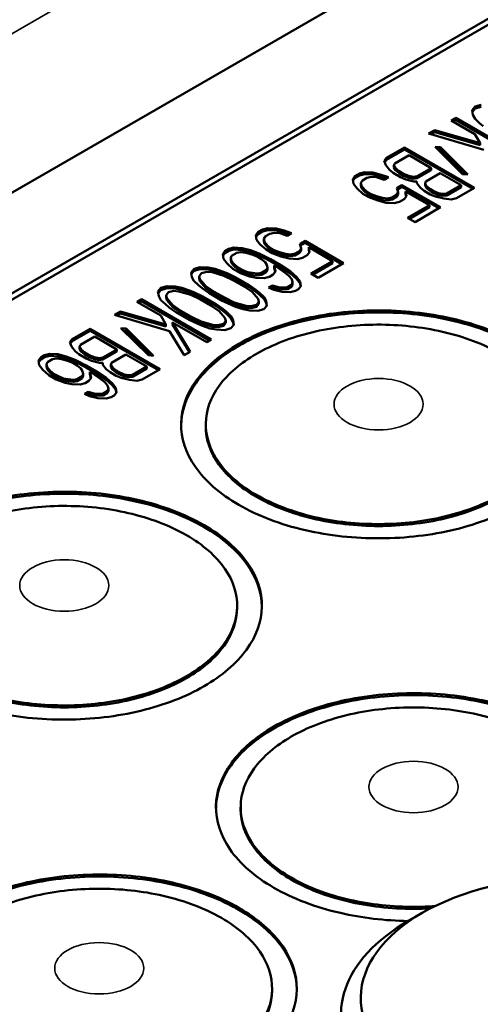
# Model space of a CAD drawing. Header units: millimetres. Extents: x 10 to 634, y 10 to 422.
# Tile 19 of 97: x 59 to 68, y 378 to 398. Entities that reach past the tile are written whole.
import ezdxf

# ---------------------------------------------------------------- set-up
doc = ezdxf.new("R2010")
doc.units = ezdxf.units.MM
doc.header["$LTSCALE"] = 2
doc.layers.add('Visible (ANSI)', color=7, linetype='Continuous', lineweight=50)
doc.layers.add('Visible Narrow (ANSI)', color=7, linetype='Continuous', lineweight=35)

msp = doc.modelspace()

# ---------------------------------------------------------------- linework, layer by layer
at = {"layer": 'Visible (ANSI)'}
for p, q in [((40.225, 383.868), (77.278, 405.26)), ((41.698, 382.677), (78.692, 404.035)), ((78.904, 404.035), (41.804, 382.615)), ((68.134, 396.307), (68.073, 396.236)), ((68.134, 396.266), (68.078, 396.201)), ((68.256, 396.342), (68.134, 396.307)), ((68.134, 396.307), (68.134, 396.266)), ((68.256, 396.301), (68.134, 396.266)), ((67.738, 396.078), (67.647, 396.025)), ((69.153, 395.261), (67.738, 396.078)), ((67.738, 396.078), (67.738, 396.037)), ((68.073, 396.236), (68.087, 396.14)), ((68.087, 396.14), (68.132, 396.062)), ((67.647, 396.025), (68.128, 395.747)), ((67.738, 396.037), (67.682, 396.005)), ((69.117, 395.241), (67.738, 396.037)), ((68.132, 396.062), (68.222, 395.975)), ((68.222, 395.975), (68.297, 395.914)), ((67.312, 395.832), (67.19, 395.761)), ((67.19, 395.761), (68.307, 395.433)), ((67.312, 395.791), (67.237, 395.748)), ((68.232, 395.564), (67.312, 395.832)), ((67.312, 395.832), (67.312, 395.791)), ((68.232, 395.523), (67.312, 395.791)), ((68.128, 395.747), (68.232, 395.564)), ((66.703, 395.48), (66.337, 395.269)), ((68.117, 394.663), (66.703, 395.48)), ((66.703, 395.48), (66.703, 395.439)), ((67.324, 395.491), (67.878, 394.942)), ((67.429, 395.483), (67.324, 395.491)), ((67.984, 394.934), (67.429, 395.483)), ((67.429, 395.483), (67.429, 395.442)), ((68.232, 395.564), (68.232, 395.523)), ((66.337, 395.269), (66.291, 395.208)), ((66.703, 395.439), (66.337, 395.228)), ((66.337, 395.269), (66.337, 395.228)), ((66.503, 395.156), (66.792, 395.323)), ((68.082, 394.643), (66.703, 395.439)), ((66.792, 395.323), (67.243, 395.062)), ((67.429, 395.442), (67.368, 395.447)), ((67.939, 394.937), (67.429, 395.442)), ((66.291, 395.208), (66.321, 395.12)), ((66.337, 395.228), (66.301, 395.179)), ((66.321, 395.12), (66.395, 395.024)), ((66.487, 395.112), (66.503, 395.156)), ((66.517, 395.06), (66.487, 395.112)), ((66.487, 395.112), (66.487, 395.071)), ((66.517, 395.019), (66.487, 395.071)), ((65.698, 394.9), (65.652, 394.838)), ((65.789, 394.952), (65.698, 394.9)), ((65.789, 394.912), (65.698, 394.859)), ((65.698, 394.9), (65.698, 394.859)), ((65.895, 394.979), (65.789, 394.952)), ((65.789, 394.952), (65.789, 394.912)), ((65.895, 394.938), (65.789, 394.912)), ((66.062, 394.971), (65.895, 394.979)), ((65.895, 394.979), (65.895, 394.938)), ((66.062, 394.93), (65.895, 394.938)), ((65.939, 394.866), (66.03, 394.883)), ((66.03, 394.883), (66.136, 394.875)), ((66.228, 394.928), (66.062, 394.971)), ((66.062, 394.971), (66.062, 394.93)), ((66.228, 394.887), (66.062, 394.93)), ((66.136, 394.875), (66.287, 394.823)), ((66.379, 394.876), (66.228, 394.928)), ((66.228, 394.928), (66.228, 394.887)), ((66.334, 394.85), (66.228, 394.887)), ((66.287, 394.823), (66.379, 394.876)), ((66.395, 395.024), (66.47, 394.964)), ((66.47, 394.964), (66.621, 394.877)), ((66.592, 394.999), (66.517, 395.06)), ((66.517, 395.06), (66.517, 395.019)), ((66.592, 394.958), (66.517, 395.019)), ((66.682, 394.947), (66.592, 394.999)), ((66.592, 394.999), (66.592, 394.958)), ((66.682, 394.906), (66.592, 394.958)), ((66.621, 394.877), (66.726, 394.833)), ((66.787, 394.903), (66.682, 394.947)), ((66.682, 394.947), (66.682, 394.906)), ((66.787, 394.863), (66.682, 394.906)), ((66.878, 394.886), (66.787, 394.903)), ((66.787, 394.903), (66.787, 394.863)), ((66.954, 394.895), (66.878, 394.886)), ((66.878, 394.886), (66.878, 394.846)), ((67.243, 395.062), (66.954, 394.895)), ((67.243, 395.022), (66.954, 394.855)), ((66.954, 394.895), (66.954, 394.855)), ((67.134, 394.791), (67.424, 394.958)), ((67.243, 395.062), (67.243, 395.022)), ((67.424, 394.958), (67.845, 394.715)), ((67.878, 394.942), (67.984, 394.934)), ((65.652, 394.838), (65.666, 394.742)), ((65.698, 394.859), (65.657, 394.804)), ((65.666, 394.742), (65.74, 394.646)), ((65.817, 394.76), (65.848, 394.813)), ((65.832, 394.699), (65.817, 394.76)), ((65.817, 394.76), (65.817, 394.719)), ((65.832, 394.658), (65.817, 394.719)), ((65.892, 394.629), (65.832, 394.699)), ((65.832, 394.699), (65.832, 394.658)), ((65.848, 394.813), (65.939, 394.866)), ((66.649, 394.719), (66.543, 394.658)), ((66.649, 394.679), (66.554, 394.624)), ((67.432, 394.268), (66.649, 394.719)), ((66.649, 394.719), (66.649, 394.679)), ((67.396, 394.247), (66.649, 394.679)), ((66.726, 394.833), (66.892, 394.79)), ((66.878, 394.846), (66.787, 394.863)), ((66.954, 394.855), (66.878, 394.846)), ((66.892, 394.79), (66.953, 394.79)), ((66.953, 394.79), (66.952, 394.756)), ((66.952, 394.756), (67.027, 394.66)), ((66.953, 394.79), (66.953, 394.755)), ((67.119, 394.747), (67.134, 394.791)), ((67.149, 394.695), (67.119, 394.747)), ((67.119, 394.747), (67.119, 394.707)), ((67.149, 394.654), (67.119, 394.707)), ((67.224, 394.634), (67.149, 394.695)), ((67.149, 394.695), (67.149, 394.654)), ((67.845, 394.715), (67.556, 394.548)), ((67.845, 394.674), (67.556, 394.507)), ((67.845, 394.715), (67.845, 394.674)), ((65.74, 394.646), (65.86, 394.542)), ((65.892, 394.589), (65.832, 394.658)), ((65.86, 394.542), (65.981, 394.472)), ((65.967, 394.569), (65.892, 394.629)), ((65.892, 394.629), (65.892, 394.589)), ((65.967, 394.528), (65.892, 394.589)), ((66.027, 394.534), (65.967, 394.569)), ((65.967, 394.569), (65.967, 394.528)), ((66.027, 394.493), (65.967, 394.528)), ((65.981, 394.472), (66.162, 394.403)), ((66.132, 394.49), (66.027, 394.534)), ((66.027, 394.534), (66.027, 394.493)), ((66.132, 394.45), (66.027, 394.493)), ((66.253, 394.456), (66.132, 394.49)), ((66.132, 394.49), (66.132, 394.45)), ((66.541, 394.518), (66.45, 394.465)), ((66.541, 394.477), (66.45, 394.425)), ((66.572, 394.571), (66.541, 394.518)), ((66.572, 394.53), (66.541, 394.477)), ((66.541, 394.518), (66.541, 394.477)), ((66.543, 394.658), (66.572, 394.571)), ((66.572, 394.571), (66.572, 394.53)), ((66.692, 394.431), (66.738, 394.493)), ((66.724, 394.589), (67.205, 394.311)), ((66.738, 394.493), (66.724, 394.589)), ((66.724, 394.589), (66.724, 394.548)), ((66.733, 394.486), (66.724, 394.548)), ((67.027, 394.66), (67.102, 394.599)), ((67.102, 394.599), (67.222, 394.529)), ((67.224, 394.593), (67.149, 394.654)), ((67.222, 394.529), (67.328, 394.486)), ((67.284, 394.599), (67.224, 394.634)), ((67.224, 394.634), (67.224, 394.593)), ((67.284, 394.559), (67.224, 394.593)), ((67.389, 394.556), (67.284, 394.599)), ((67.284, 394.599), (67.284, 394.559)), ((67.389, 394.515), (67.284, 394.559)), ((67.328, 394.486), (67.494, 394.443)), ((67.48, 394.539), (67.389, 394.556)), ((67.389, 394.556), (67.389, 394.515)), ((67.48, 394.498), (67.389, 394.515)), ((67.556, 394.548), (67.48, 394.539)), ((67.48, 394.539), (67.48, 394.498)), ((67.556, 394.507), (67.48, 394.498)), ((67.556, 394.548), (67.556, 394.507)), ((67.751, 394.452), (68.117, 394.663)), ((66.253, 394.415), (66.132, 394.45)), ((66.162, 394.403), (66.328, 394.36)), ((66.359, 394.448), (66.253, 394.456)), ((66.253, 394.456), (66.253, 394.415)), ((66.359, 394.407), (66.253, 394.415)), ((66.328, 394.36), (66.494, 394.352)), ((66.45, 394.465), (66.359, 394.448)), ((66.359, 394.448), (66.359, 394.407)), ((66.45, 394.425), (66.359, 394.407)), ((66.45, 394.465), (66.45, 394.425)), ((66.494, 394.352), (66.6, 394.378)), ((66.6, 394.378), (66.692, 394.431)), ((67.205, 394.311), (66.763, 394.056)), ((67.205, 394.27), (66.799, 394.035)), ((66.914, 393.969), (67.432, 394.268)), ((67.205, 394.311), (67.205, 394.27)), ((67.494, 394.443), (67.645, 394.426)), ((67.645, 394.426), (67.751, 394.452)), ((66.763, 394.056), (66.914, 393.969)), ((63.735, 393.767), (63.689, 393.705)), ((63.689, 393.705), (63.703, 393.609)), ((63.735, 393.726), (63.694, 393.671)), ((63.826, 393.819), (63.735, 393.767)), ((63.826, 393.779), (63.735, 393.726)), ((63.735, 393.767), (63.735, 393.726)), ((63.933, 393.846), (63.826, 393.819)), ((63.826, 393.819), (63.826, 393.779)), ((63.933, 393.805), (63.826, 393.779)), ((63.855, 393.627), (63.886, 393.68)), ((63.886, 393.68), (63.977, 393.732)), ((64.099, 393.838), (63.933, 393.846)), ((63.933, 393.846), (63.933, 393.805)), ((64.099, 393.797), (63.933, 393.805)), ((63.977, 393.732), (64.068, 393.75)), ((64.068, 393.75), (64.174, 393.742)), ((64.265, 393.795), (64.099, 393.838)), ((64.099, 393.838), (64.099, 393.797)), ((64.265, 393.754), (64.099, 393.797)), ((64.174, 393.742), (64.325, 393.69)), ((64.416, 393.743), (64.265, 393.795)), ((64.265, 393.795), (64.265, 393.754)), ((64.372, 393.717), (64.265, 393.754)), ((64.325, 393.69), (64.416, 393.743)), ((63.703, 393.609), (63.778, 393.513)), ((63.778, 393.513), (63.898, 393.409)), ((63.869, 393.566), (63.855, 393.627)), ((63.855, 393.627), (63.855, 393.586)), ((63.869, 393.525), (63.855, 393.586)), ((63.929, 393.496), (63.869, 393.566)), ((63.869, 393.566), (63.869, 393.525)), ((63.929, 393.456), (63.869, 393.525)), ((64.004, 393.435), (63.929, 393.496)), ((63.929, 393.496), (63.929, 393.456)), ((64.687, 393.586), (64.58, 393.525)), ((64.58, 393.525), (64.61, 393.438)), ((64.687, 393.546), (64.592, 393.491)), ((65.469, 393.135), (64.687, 393.586)), ((64.687, 393.586), (64.687, 393.546)), ((65.434, 393.114), (64.687, 393.546)), ((63.065, 393.38), (63.019, 393.318)), ((63.019, 393.318), (63.033, 393.222)), ((63.065, 393.339), (63.024, 393.284)), ((63.141, 393.424), (63.065, 393.38)), ((63.141, 393.383), (63.065, 393.339)), ((63.065, 393.38), (63.065, 393.339)), ((63.247, 393.45), (63.141, 393.424)), ((63.141, 393.424), (63.141, 393.383)), ((63.247, 393.409), (63.141, 393.383)), ((63.185, 393.24), (63.2, 393.284)), ((63.2, 393.284), (63.307, 393.346)), ((63.414, 393.442), (63.247, 393.45)), ((63.247, 393.45), (63.247, 393.409)), ((63.414, 393.401), (63.247, 393.409)), ((63.307, 393.346), (63.383, 393.355)), ((63.383, 393.355), (63.488, 393.346)), ((63.58, 393.399), (63.414, 393.442)), ((63.414, 393.442), (63.414, 393.401)), ((63.58, 393.358), (63.414, 393.401)), ((63.488, 393.346), (63.609, 393.312)), ((63.761, 393.33), (63.58, 393.399)), ((63.58, 393.399), (63.58, 393.358)), ((63.761, 393.289), (63.58, 393.358)), ((63.609, 393.312), (63.715, 393.268)), ((63.987, 393.217), (63.761, 393.33)), ((63.761, 393.33), (63.761, 393.289)), ((63.987, 393.176), (63.761, 393.289)), ((63.898, 393.409), (64.018, 393.339)), ((64.004, 393.395), (63.929, 393.456)), ((64.064, 393.401), (64.004, 393.435)), ((64.004, 393.435), (64.004, 393.395)), ((64.064, 393.36), (64.004, 393.395)), ((64.018, 393.339), (64.199, 393.27)), ((64.17, 393.357), (64.064, 393.401)), ((64.064, 393.401), (64.064, 393.36)), ((64.17, 393.317), (64.064, 393.36)), ((64.29, 393.323), (64.17, 393.357)), ((64.17, 393.357), (64.17, 393.317)), ((64.29, 393.282), (64.17, 393.317)), ((64.199, 393.27), (64.365, 393.227)), ((64.396, 393.314), (64.29, 393.323)), ((64.29, 393.323), (64.29, 393.282)), ((64.396, 393.274), (64.29, 393.282)), ((64.487, 393.332), (64.396, 393.314)), ((64.396, 393.314), (64.396, 393.274)), ((64.487, 393.291), (64.396, 393.274)), ((64.579, 393.385), (64.487, 393.332)), ((64.579, 393.344), (64.487, 393.291)), ((64.487, 393.332), (64.487, 393.291)), ((64.61, 393.438), (64.579, 393.385)), ((64.61, 393.397), (64.579, 393.344)), ((64.579, 393.385), (64.579, 393.344)), ((64.61, 393.438), (64.61, 393.397)), ((64.638, 393.245), (64.729, 393.298)), ((64.729, 393.298), (64.775, 393.36)), ((64.761, 393.456), (65.243, 393.178)), ((64.775, 393.36), (64.761, 393.456)), ((64.761, 393.456), (64.761, 393.415)), ((64.77, 393.353), (64.761, 393.415)), ((63.033, 393.222), (63.108, 393.126)), ((63.108, 393.126), (63.228, 393.022)), ((63.199, 393.179), (63.185, 393.24)), ((63.185, 393.24), (63.185, 393.199)), ((63.199, 393.138), (63.185, 393.199)), ((63.259, 393.109), (63.199, 393.179)), ((63.199, 393.179), (63.199, 393.138)), ((63.259, 393.069), (63.199, 393.138)), ((63.334, 393.049), (63.259, 393.109)), ((63.259, 393.109), (63.259, 393.069)), ((63.715, 393.268), (63.805, 393.216)), ((63.805, 393.216), (63.88, 393.155)), ((63.88, 393.155), (63.91, 393.103)), ((63.91, 393.103), (63.924, 393.042)), ((64.197, 393.095), (63.987, 393.217)), ((63.987, 393.217), (63.987, 393.176)), ((64.197, 393.054), (63.987, 393.176)), ((64.061, 393.086), (64.121, 393.051)), ((64.09, 392.964), (64.061, 393.086)), ((64.061, 393.086), (64.061, 393.045)), ((64.393, 392.965), (64.197, 393.095)), ((64.197, 393.095), (64.197, 393.054)), ((64.365, 393.227), (64.532, 393.219)), ((64.532, 393.219), (64.638, 393.245)), ((65.243, 393.178), (64.801, 392.923)), ((65.243, 393.137), (64.836, 392.902)), ((64.951, 392.836), (65.469, 393.135)), ((65.243, 393.178), (65.243, 393.137)), ((62.441, 393.019), (62.379, 392.949)), ((62.379, 392.949), (62.393, 392.853)), ((62.441, 392.978), (62.384, 392.914)), ((62.562, 393.055), (62.441, 393.019)), ((62.441, 393.019), (62.441, 392.978)), ((62.562, 393.014), (62.441, 392.978)), ((62.545, 392.871), (62.591, 392.932)), ((62.559, 392.81), (62.545, 392.871)), ((62.545, 392.871), (62.545, 392.83)), ((62.728, 393.046), (62.562, 393.055)), ((62.562, 393.055), (62.562, 393.014)), ((62.728, 393.006), (62.562, 393.014)), ((62.591, 392.932), (62.697, 392.959)), ((62.697, 392.959), (62.803, 392.951)), ((62.864, 393.021), (62.728, 393.046)), ((62.728, 393.046), (62.728, 393.006)), ((62.864, 392.98), (62.728, 393.006)), ((62.803, 392.951), (63.045, 392.881)), ((63.015, 392.969), (62.864, 393.021)), ((62.864, 393.021), (62.864, 392.98)), ((63.015, 392.928), (62.864, 392.98)), ((63.121, 392.925), (63.015, 392.969)), ((63.015, 392.969), (63.015, 392.928)), ((63.121, 392.885), (63.015, 392.928)), ((63.045, 392.881), (63.24, 392.786)), ((63.286, 392.847), (63.121, 392.925)), ((63.121, 392.925), (63.121, 392.885)), ((63.286, 392.807), (63.121, 392.885)), ((63.228, 393.022), (63.378, 392.935)), ((63.334, 393.008), (63.259, 393.069)), ((63.424, 392.996), (63.334, 393.049)), ((63.334, 393.049), (63.334, 393.008)), ((63.424, 392.956), (63.334, 393.008)), ((63.378, 392.935), (63.559, 392.866)), ((63.53, 392.953), (63.424, 392.996)), ((63.424, 392.996), (63.424, 392.956)), ((63.53, 392.912), (63.424, 392.956)), ((63.62, 392.936), (63.53, 392.953)), ((63.53, 392.953), (63.53, 392.912)), ((63.62, 392.895), (63.53, 392.912)), ((63.726, 392.928), (63.62, 392.936)), ((63.62, 392.936), (63.62, 392.895)), ((63.726, 392.887), (63.62, 392.895)), ((63.802, 392.937), (63.726, 392.928)), ((63.726, 392.928), (63.726, 392.887)), ((63.802, 392.896), (63.726, 392.887)), ((63.909, 392.998), (63.802, 392.937)), ((63.909, 392.957), (63.802, 392.896)), ((63.802, 392.937), (63.802, 392.896)), ((63.924, 393.042), (63.909, 392.998)), ((63.924, 393.001), (63.909, 392.957)), ((63.909, 392.998), (63.909, 392.957)), ((63.924, 393.042), (63.924, 393.001)), ((63.968, 392.859), (64.044, 392.903)), ((64.044, 392.903), (64.09, 392.964)), ((64.083, 392.954), (64.061, 393.045)), ((64.121, 393.051), (64.286, 392.938)), ((64.393, 392.924), (64.197, 393.054)), ((64.286, 392.938), (64.361, 392.877)), ((64.361, 392.877), (64.421, 392.808)), ((64.513, 392.86), (64.393, 392.965)), ((64.393, 392.965), (64.393, 392.924)), ((64.513, 392.82), (64.393, 392.924)), ((64.801, 392.923), (64.951, 392.836)), ((62.393, 392.853), (62.438, 392.774)), ((62.438, 392.774), (62.528, 392.687)), ((62.528, 392.687), (62.603, 392.626)), ((62.559, 392.769), (62.545, 392.83)), ((62.679, 392.67), (62.559, 392.81)), ((62.559, 392.81), (62.559, 392.769)), ((62.679, 392.63), (62.559, 392.769)), ((63.24, 392.786), (63.451, 392.664)), ((63.557, 392.691), (63.286, 392.847)), ((63.286, 392.847), (63.286, 392.807)), ((63.557, 392.65), (63.286, 392.807)), ((63.692, 392.595), (63.557, 392.691)), ((63.557, 392.691), (63.557, 392.65)), ((63.559, 392.866), (63.695, 392.84)), ((63.695, 392.84), (63.861, 392.832)), ((63.861, 392.832), (63.968, 392.859)), ((64.026, 392.684), (63.95, 392.64)), ((64.147, 392.649), (64.026, 392.684)), ((64.026, 392.684), (64.026, 392.643)), ((64.42, 392.703), (64.329, 392.65)), ((64.436, 392.747), (64.42, 392.703)), ((64.436, 392.706), (64.42, 392.662)), ((64.42, 392.703), (64.42, 392.662)), ((64.421, 392.808), (64.436, 392.747)), ((64.436, 392.747), (64.436, 392.706)), ((64.587, 392.765), (64.513, 392.86)), ((64.513, 392.86), (64.513, 392.82)), ((64.587, 392.724), (64.513, 392.82)), ((64.601, 392.669), (64.587, 392.765)), ((64.587, 392.765), (64.587, 392.724)), ((64.596, 392.662), (64.587, 392.724)), ((61.77, 392.632), (61.709, 392.562)), ((61.709, 392.562), (61.723, 392.466)), ((61.77, 392.591), (61.714, 392.527)), ((61.892, 392.668), (61.77, 392.632)), ((61.77, 392.632), (61.77, 392.591)), ((61.892, 392.627), (61.77, 392.591)), ((61.875, 392.484), (61.921, 392.545)), ((61.889, 392.423), (61.875, 392.484)), ((61.875, 392.484), (61.875, 392.443)), ((62.058, 392.66), (61.892, 392.668)), ((61.892, 392.668), (61.892, 392.627)), ((62.058, 392.619), (61.892, 392.627)), ((61.921, 392.545), (62.027, 392.572)), ((62.027, 392.572), (62.133, 392.564)), ((62.194, 392.634), (62.058, 392.66)), ((62.058, 392.66), (62.058, 392.619)), ((62.194, 392.593), (62.058, 392.619)), ((62.133, 392.564), (62.374, 392.495)), ((62.345, 392.582), (62.194, 392.634)), ((62.194, 392.634), (62.194, 392.593)), ((62.345, 392.541), (62.194, 392.593)), ((62.451, 392.539), (62.345, 392.582)), ((62.345, 392.582), (62.345, 392.541)), ((62.451, 392.498), (62.345, 392.541)), ((62.374, 392.495), (62.57, 392.399)), ((62.616, 392.46), (62.451, 392.539)), ((62.451, 392.539), (62.451, 392.498)), ((62.616, 392.42), (62.451, 392.498)), ((62.603, 392.626), (62.738, 392.531)), ((62.844, 392.557), (62.679, 392.67)), ((62.679, 392.67), (62.679, 392.63)), ((62.844, 392.517), (62.679, 392.63)), ((62.738, 392.531), (63.009, 392.374)), ((63.055, 392.436), (62.844, 392.557)), ((62.844, 392.557), (62.844, 392.517)), ((63.055, 392.395), (62.844, 392.517)), ((63.451, 392.664), (63.616, 392.551)), ((63.692, 392.555), (63.557, 392.65)), ((63.616, 392.551), (63.736, 392.412)), ((63.767, 392.534), (63.692, 392.595)), ((63.692, 392.595), (63.692, 392.555)), ((63.767, 392.494), (63.692, 392.555)), ((63.857, 392.447), (63.767, 392.534)), ((63.767, 392.534), (63.767, 392.494)), ((63.857, 392.407), (63.767, 392.494)), ((63.95, 392.64), (64.056, 392.597)), ((64.026, 392.643), (63.992, 392.623)), ((64.147, 392.609), (64.026, 392.643)), ((64.056, 392.597), (64.222, 392.554)), ((64.253, 392.641), (64.147, 392.649)), ((64.147, 392.649), (64.147, 392.609)), ((64.253, 392.6), (64.147, 392.609)), ((64.222, 392.554), (64.388, 392.545)), ((64.329, 392.65), (64.253, 392.641)), ((64.253, 392.641), (64.253, 392.6)), ((64.329, 392.609), (64.253, 392.6)), ((64.42, 392.662), (64.329, 392.609)), ((64.329, 392.65), (64.329, 392.609)), ((64.388, 392.545), (64.494, 392.572)), ((64.494, 392.572), (64.555, 392.607)), ((64.555, 392.607), (64.601, 392.669)), ((61.374, 392.404), (61.283, 392.351)), ((61.283, 392.351), (61.765, 392.073)), ((61.374, 392.363), (61.318, 392.331)), ((62.789, 391.587), (61.374, 392.404)), ((61.374, 392.404), (61.374, 392.363)), ((62.753, 391.567), (61.374, 392.363)), ((61.723, 392.466), (61.768, 392.388)), ((61.768, 392.388), (61.858, 392.301)), ((61.858, 392.301), (61.933, 392.24)), ((61.889, 392.382), (61.875, 392.443)), ((62.009, 392.284), (61.889, 392.423)), ((61.889, 392.423), (61.889, 392.382)), ((62.009, 392.243), (61.889, 392.382)), ((62.174, 392.171), (62.009, 392.284)), ((62.009, 392.284), (62.009, 392.243)), ((62.57, 392.399), (62.781, 392.278)), ((62.887, 392.304), (62.616, 392.46)), ((62.616, 392.46), (62.616, 392.42)), ((62.887, 392.263), (62.616, 392.42)), ((62.781, 392.278), (62.946, 392.165)), ((63.022, 392.208), (62.887, 392.304)), ((62.887, 392.304), (62.887, 392.263)), ((63.009, 392.374), (63.175, 392.296)), ((63.251, 392.34), (63.055, 392.436)), ((63.055, 392.436), (63.055, 392.395)), ((63.251, 392.3), (63.055, 392.395)), ((63.175, 392.296), (63.28, 392.253)), ((63.492, 392.271), (63.251, 392.34)), ((63.251, 392.34), (63.251, 392.3)), ((63.492, 392.231), (63.251, 392.3)), ((63.704, 392.29), (63.598, 392.263)), ((63.75, 392.351), (63.704, 392.29)), ((63.75, 392.31), (63.704, 392.249)), ((63.704, 392.29), (63.704, 392.249)), ((63.736, 392.412), (63.75, 392.351)), ((63.75, 392.351), (63.75, 392.31)), ((63.855, 392.203), (63.916, 392.273)), ((63.902, 392.369), (63.857, 392.447)), ((63.857, 392.447), (63.857, 392.407)), ((63.902, 392.328), (63.857, 392.407)), ((63.916, 392.273), (63.902, 392.369)), ((63.902, 392.369), (63.902, 392.328)), ((63.911, 392.267), (63.902, 392.328)), ((60.948, 392.157), (60.826, 392.087)), ((60.826, 392.087), (61.943, 391.759)), ((60.948, 392.117), (60.873, 392.073)), ((61.869, 391.89), (60.948, 392.157)), ((60.948, 392.157), (60.948, 392.117)), ((61.869, 391.849), (60.948, 392.117)), ((61.765, 392.073), (61.869, 391.89)), ((61.933, 392.24), (62.068, 392.144)), ((62.174, 392.13), (62.009, 392.243)), ((62.068, 392.144), (62.339, 391.988)), ((62.385, 392.049), (62.174, 392.171)), ((62.174, 392.171), (62.174, 392.13)), ((62.385, 392.008), (62.174, 392.13)), ((63.022, 392.168), (62.887, 392.263)), ((62.946, 392.165), (63.066, 392.025)), ((63.097, 392.148), (63.022, 392.208)), ((63.022, 392.208), (63.022, 392.168)), ((63.097, 392.107), (63.022, 392.168)), ((63.187, 392.061), (63.097, 392.148)), ((63.097, 392.148), (63.097, 392.107)), ((63.187, 392.02), (63.097, 392.107)), ((63.28, 392.253), (63.431, 392.201)), ((63.431, 392.201), (63.567, 392.175)), ((63.598, 392.263), (63.492, 392.271)), ((63.492, 392.271), (63.492, 392.231)), ((63.598, 392.222), (63.492, 392.231)), ((63.567, 392.175), (63.733, 392.167)), ((63.598, 392.263), (63.598, 392.222)), ((63.704, 392.249), (63.598, 392.222)), ((63.733, 392.167), (63.855, 392.203)), ((61.869, 391.89), (61.869, 391.849)), ((62.005, 391.934), (62.697, 391.534)), ((62.362, 391.341), (62.005, 391.934)), ((62.005, 391.934), (62.005, 391.893)), ((62.344, 391.33), (62.005, 391.893)), ((62.339, 391.988), (62.504, 391.91)), ((62.581, 391.953), (62.385, 392.049)), ((62.385, 392.049), (62.385, 392.008)), ((62.581, 391.913), (62.385, 392.008)), ((62.504, 391.91), (62.61, 391.866)), ((62.822, 391.884), (62.581, 391.953)), ((62.581, 391.953), (62.581, 391.913)), ((62.822, 391.844), (62.581, 391.913)), ((62.928, 391.876), (62.822, 391.884)), ((62.822, 391.884), (62.822, 391.844)), ((63.034, 391.903), (62.928, 391.876)), ((62.928, 391.876), (62.928, 391.835)), ((63.08, 391.964), (63.034, 391.903)), ((63.08, 391.923), (63.034, 391.862)), ((63.034, 391.903), (63.034, 391.862)), ((63.066, 392.025), (63.08, 391.964)), ((63.08, 391.964), (63.08, 391.923)), ((63.185, 391.816), (63.246, 391.886)), ((63.232, 391.982), (63.187, 392.061)), ((63.187, 392.061), (63.187, 392.02)), ((63.232, 391.941), (63.187, 392.02)), ((63.246, 391.886), (63.232, 391.982)), ((63.232, 391.982), (63.232, 391.941)), ((63.241, 391.88), (63.232, 391.941)), ((60.339, 391.806), (59.973, 391.595)), ((60.339, 391.765), (59.973, 391.554)), ((61.753, 390.989), (60.339, 391.806)), ((60.339, 391.806), (60.339, 391.765)), ((61.718, 390.969), (60.339, 391.765)), ((60.96, 391.817), (61.514, 391.268)), ((61.065, 391.808), (60.96, 391.817)), ((61.065, 391.767), (61.004, 391.772)), ((61.62, 391.26), (61.065, 391.808)), ((61.065, 391.808), (61.065, 391.767)), ((61.575, 391.263), (61.065, 391.767)), ((61.943, 391.759), (62.24, 391.271)), ((62.61, 391.866), (62.761, 391.814)), ((62.761, 391.814), (62.897, 391.789)), ((62.928, 391.835), (62.822, 391.844)), ((62.897, 391.789), (63.063, 391.78)), ((63.034, 391.862), (62.928, 391.835)), ((63.063, 391.78), (63.185, 391.816)), ((59.973, 391.595), (59.927, 391.533)), ((59.927, 391.533), (59.957, 391.446)), ((59.973, 391.554), (59.937, 391.505)), ((59.973, 391.595), (59.973, 391.554)), ((60.123, 391.438), (60.139, 391.482)), ((60.139, 391.482), (60.428, 391.649)), ((60.428, 391.649), (60.879, 391.388)), ((62.697, 391.534), (62.789, 391.587)), ((59.516, 391.296), (59.41, 391.269)), ((59.682, 391.288), (59.516, 391.296)), ((59.516, 391.296), (59.516, 391.255)), ((59.848, 391.245), (59.682, 391.288)), ((59.682, 391.288), (59.682, 391.247)), ((59.957, 391.446), (60.031, 391.35)), ((60.031, 391.35), (60.106, 391.289)), ((60.106, 391.289), (60.257, 391.202)), ((60.153, 391.386), (60.123, 391.438)), ((60.123, 391.438), (60.123, 391.397)), ((60.153, 391.345), (60.123, 391.397)), ((60.228, 391.325), (60.153, 391.386)), ((60.153, 391.386), (60.153, 391.345)), ((60.228, 391.284), (60.153, 391.345)), ((60.318, 391.273), (60.228, 391.325)), ((60.228, 391.325), (60.228, 391.284)), ((60.318, 391.232), (60.228, 391.284)), ((60.879, 391.388), (60.59, 391.221)), ((60.879, 391.347), (60.59, 391.18)), ((60.77, 391.117), (61.06, 391.284)), ((60.879, 391.388), (60.879, 391.347)), ((61.06, 391.284), (61.481, 391.041)), ((62.24, 391.271), (62.362, 391.341)), ((59.334, 391.225), (59.288, 391.164)), ((59.288, 391.164), (59.302, 391.068)), ((59.334, 391.185), (59.293, 391.13)), ((59.41, 391.269), (59.334, 391.225)), ((59.41, 391.229), (59.334, 391.185)), ((59.334, 391.225), (59.334, 391.185)), ((59.41, 391.269), (59.41, 391.229)), ((59.516, 391.255), (59.41, 391.229)), ((59.453, 391.086), (59.469, 391.13)), ((59.468, 391.025), (59.453, 391.086)), ((59.453, 391.086), (59.453, 391.045)), ((59.469, 391.13), (59.575, 391.191)), ((59.682, 391.247), (59.516, 391.255)), ((59.575, 391.191), (59.651, 391.2)), ((59.651, 391.2), (59.757, 391.192)), ((59.848, 391.204), (59.682, 391.247)), ((59.757, 391.192), (59.878, 391.157)), ((60.029, 391.175), (59.848, 391.245)), ((59.848, 391.245), (59.848, 391.204)), ((60.029, 391.135), (59.848, 391.204)), ((59.878, 391.157), (59.983, 391.114)), ((59.983, 391.114), (60.074, 391.062)), ((60.255, 391.063), (60.029, 391.175)), ((60.029, 391.175), (60.029, 391.135)), ((60.255, 391.022), (60.029, 391.135)), ((60.257, 391.202), (60.362, 391.159)), ((60.424, 391.229), (60.318, 391.273)), ((60.318, 391.273), (60.318, 391.232)), ((60.424, 391.188), (60.318, 391.232)), ((60.362, 391.159), (60.528, 391.116)), ((60.514, 391.212), (60.424, 391.229)), ((60.424, 391.229), (60.424, 391.188)), ((60.514, 391.171), (60.424, 391.188)), ((60.59, 391.221), (60.514, 391.212)), ((60.514, 391.212), (60.514, 391.171)), ((60.59, 391.18), (60.514, 391.171)), ((60.528, 391.116), (60.589, 391.116)), ((60.589, 391.116), (60.588, 391.081)), ((60.588, 391.081), (60.663, 390.985)), ((60.589, 391.116), (60.589, 391.081)), ((60.59, 391.221), (60.59, 391.18)), ((60.755, 391.073), (60.77, 391.117)), ((61.514, 391.268), (61.62, 391.26)), ((59.302, 391.068), (59.376, 390.972)), ((59.376, 390.972), (59.496, 390.868)), ((59.468, 390.984), (59.453, 391.045)), ((59.528, 390.955), (59.468, 391.025)), ((59.468, 391.025), (59.468, 390.984)), ((59.528, 390.914), (59.468, 390.984)), ((59.603, 390.894), (59.528, 390.955)), ((59.528, 390.955), (59.528, 390.914)), ((59.603, 390.853), (59.528, 390.914)), ((59.693, 390.842), (59.603, 390.894)), ((59.603, 390.894), (59.603, 390.853)), ((60.074, 391.062), (60.149, 391.001)), ((60.149, 391.001), (60.178, 390.949)), ((60.193, 390.888), (60.177, 390.844)), ((60.178, 390.949), (60.193, 390.888)), ((60.193, 390.888), (60.193, 390.847)), ((60.466, 390.941), (60.255, 391.063)), ((60.255, 391.063), (60.255, 391.022)), ((60.466, 390.9), (60.255, 391.022)), ((60.33, 390.932), (60.39, 390.897)), ((60.359, 390.81), (60.33, 390.932)), ((60.33, 390.932), (60.33, 390.891)), ((60.351, 390.8), (60.33, 390.891)), ((60.39, 390.897), (60.555, 390.784)), ((60.661, 390.811), (60.466, 390.941)), ((60.466, 390.941), (60.466, 390.9)), ((60.661, 390.77), (60.466, 390.9)), ((60.663, 390.985), (60.738, 390.924)), ((60.738, 390.924), (60.859, 390.855)), ((60.785, 391.021), (60.755, 391.073)), ((60.755, 391.073), (60.755, 391.032)), ((60.785, 390.98), (60.755, 391.032)), ((60.86, 390.96), (60.785, 391.021)), ((60.785, 391.021), (60.785, 390.98)), ((60.86, 390.919), (60.785, 390.98)), ((60.92, 390.925), (60.86, 390.96)), ((60.86, 390.96), (60.86, 390.919)), ((60.92, 390.884), (60.86, 390.919)), ((61.025, 390.882), (60.92, 390.925)), ((60.92, 390.925), (60.92, 390.884)), ((61.025, 390.841), (60.92, 390.884)), ((61.116, 390.865), (61.025, 390.882)), ((61.025, 390.882), (61.025, 390.841)), ((61.481, 391.041), (61.192, 390.874)), ((61.481, 391), (61.192, 390.833)), ((61.388, 390.778), (61.753, 390.989)), ((61.481, 391.041), (61.481, 391)), ((59.496, 390.868), (59.647, 390.781)), ((59.693, 390.801), (59.603, 390.853)), ((59.647, 390.781), (59.828, 390.712)), ((59.798, 390.799), (59.693, 390.842)), ((59.693, 390.842), (59.693, 390.801)), ((59.798, 390.758), (59.693, 390.801)), ((59.889, 390.782), (59.798, 390.799)), ((59.798, 390.799), (59.798, 390.758)), ((59.889, 390.741), (59.798, 390.758)), ((59.828, 390.712), (59.964, 390.686)), ((59.995, 390.773), (59.889, 390.782)), ((59.889, 390.782), (59.889, 390.741)), ((59.995, 390.732), (59.889, 390.741)), ((59.964, 390.686), (60.13, 390.678)), ((60.071, 390.782), (59.995, 390.773)), ((59.995, 390.773), (59.995, 390.732)), ((60.071, 390.741), (59.995, 390.732)), ((60.177, 390.844), (60.071, 390.782)), ((60.177, 390.803), (60.071, 390.741)), ((60.071, 390.782), (60.071, 390.741)), ((60.13, 390.678), (60.236, 390.704)), ((60.193, 390.847), (60.177, 390.803)), ((60.177, 390.844), (60.177, 390.803)), ((60.236, 390.704), (60.312, 390.748)), ((60.312, 390.748), (60.359, 390.81)), ((60.555, 390.784), (60.63, 390.723)), ((60.63, 390.723), (60.69, 390.653)), ((60.781, 390.706), (60.661, 390.811)), ((60.661, 390.811), (60.661, 390.77)), ((60.781, 390.665), (60.661, 390.77)), ((60.856, 390.61), (60.781, 390.706)), ((60.781, 390.706), (60.781, 390.665)), ((60.859, 390.855), (60.964, 390.812)), ((60.964, 390.812), (61.13, 390.769)), ((61.116, 390.824), (61.025, 390.841)), ((61.192, 390.874), (61.116, 390.865)), ((61.116, 390.865), (61.116, 390.824)), ((61.192, 390.833), (61.116, 390.824)), ((61.13, 390.769), (61.281, 390.752)), ((61.192, 390.874), (61.192, 390.833)), ((61.281, 390.752), (61.388, 390.778)), ((60.295, 390.53), (60.219, 390.486)), ((60.219, 390.486), (60.324, 390.442)), ((60.295, 390.489), (60.26, 390.469)), ((60.416, 390.495), (60.295, 390.53)), ((60.295, 390.53), (60.295, 390.489)), ((60.416, 390.454), (60.295, 390.489)), ((60.522, 390.487), (60.416, 390.495)), ((60.416, 390.495), (60.416, 390.454)), ((60.597, 390.496), (60.522, 390.487)), ((60.522, 390.487), (60.522, 390.446)), ((60.689, 390.549), (60.597, 390.496)), ((60.689, 390.508), (60.597, 390.455)), ((60.597, 390.496), (60.597, 390.455)), ((60.704, 390.592), (60.689, 390.549)), ((60.704, 390.551), (60.689, 390.508)), ((60.689, 390.549), (60.689, 390.508)), ((60.69, 390.653), (60.704, 390.592)), ((60.704, 390.592), (60.704, 390.551)), ((60.856, 390.569), (60.781, 390.665)), ((60.824, 390.453), (60.87, 390.514)), ((60.87, 390.514), (60.856, 390.61)), ((60.856, 390.61), (60.856, 390.569)), ((60.865, 390.508), (60.856, 390.569)), ((60.324, 390.442), (60.49, 390.399)), ((60.522, 390.446), (60.416, 390.454)), ((60.49, 390.399), (60.657, 390.391)), ((60.597, 390.455), (60.522, 390.446)), ((60.657, 390.391), (60.763, 390.418)), ((60.763, 390.418), (60.824, 390.453)), ((62.676, 389.828), (62.676, 389.869)), ((63.312, 386.195), (63.312, 386.154)), ((63.383, 382.071), (63.383, 382.112)), ((67.06, 379.969), (66.777, 379.805)), ((64.019, 378.438), (64.019, 378.397))]:
    msp.add_line(p, q, dxfattribs=at)
for centre, major_axis, start_param, end_param in [((70.065, 378.234), (4.25, 0), 5.556645, 11.722115), ((70.065, 377.907), (-4.65, 0), 5.497787, 10.210176)]:
    msp.add_ellipse(centre, major_axis=major_axis, ratio=0.57735, start_param=start_param, end_param=end_param, dxfattribs=at)
for points, knots in [([(69.005, 391.502), (68.813, 391.612), (68.603, 391.711), (68.151, 391.883), (67.91, 391.956), (67.176, 392.125), (66.66, 392.181), (65.622, 392.175), (65.107, 392.114), (64.15, 391.882), (63.715, 391.714), (62.981, 391.29), (62.688, 391.038), (62.287, 390.486), (62.181, 390.189), (62.172, 389.589), (62.269, 389.291), (62.561, 388.868), (62.687, 388.729), (62.985, 388.468), (63.157, 388.346), (63.348, 388.236)], [0.000001, 0.000001, 0.000001, 0.000001, 0.081126, 0.081126, 0.162196, 0.162196, 0.317571, 0.317571, 0.472833, 0.472833, 0.628021, 0.628021, 0.783209, 0.783209, 0.938471, 0.938471, 1.093846, 1.093846, 1.174917, 1.174917, 1.256042, 1.256042, 1.256042, 1.256042]), ([(69.005, 391.461), (68.634, 391.675), (67.747, 392.017), (66.176, 392.197), (64.606, 392.017), (63.274, 391.503), (62.391, 390.74), (62.181, 390.144), (62.176, 389.848)], [0, 0, 0, 0, 0.1250036, 0.2500036, 0.3750036, 0.5000036, 0.6250036, 0.7471955, 0.7471955, 0.7471955, 0.7471955]), ([(68.651, 391.298), (68.484, 391.394), (68.299, 391.481), (67.903, 391.632), (67.691, 391.695), (67.049, 391.843), (66.597, 391.892), (65.689, 391.887), (65.24, 391.833), (64.403, 391.631), (64.022, 391.483), (63.381, 391.112), (63.125, 390.893), (62.773, 390.409), (62.681, 390.15), (62.672, 389.626), (62.757, 389.365), (63.012, 388.994), (63.122, 388.872), (63.383, 388.643), (63.534, 388.537), (63.701, 388.44)], [0.000001, 0.000001, 0.000001, 0.000001, 0.07111, 0.07111, 0.142161, 0.142161, 0.278046, 0.278046, 0.413804, 0.413804, 0.549461, 0.549461, 0.685118, 0.685118, 0.820876, 0.820876, 0.956761, 0.956761, 1.027812, 1.027812, 1.098921, 1.098921, 1.098921, 1.098921]), ([(63.348, 388.236), (63.539, 388.125), (63.75, 388.026), (64.202, 387.854), (64.442, 387.782), (65.176, 387.613), (65.692, 387.557), (66.731, 387.562), (67.245, 387.623), (68.202, 387.855), (68.638, 388.024), (69.371, 388.448), (69.664, 388.699), (70.066, 389.252), (70.171, 389.549), (70.181, 390.148), (70.084, 390.446), (69.791, 390.87), (69.665, 391.009), (69.368, 391.27), (69.196, 391.391), (69.005, 391.502)], [0.000001, 0.000001, 0.000001, 0.000001, 0.081126, 0.081126, 0.162196, 0.162196, 0.317571, 0.317571, 0.472833, 0.472833, 0.628021, 0.628021, 0.783209, 0.783209, 0.938471, 0.938471, 1.093846, 1.093846, 1.174917, 1.174917, 1.256042, 1.256042, 1.256042, 1.256042]), ([(63.701, 388.44), (63.869, 388.343), (64.054, 388.256), (64.45, 388.106), (64.661, 388.042), (65.304, 387.894), (65.755, 387.846), (66.663, 387.851), (67.113, 387.904), (67.95, 388.107), (68.33, 388.255), (68.972, 388.625), (69.228, 388.845), (69.579, 389.328), (69.672, 389.588), (69.68, 390.112), (69.596, 390.373), (69.34, 390.744), (69.23, 390.865), (68.969, 391.094), (68.819, 391.201), (68.651, 391.298)], [0.000001, 0.000001, 0.000001, 0.000001, 0.07111, 0.07111, 0.142161, 0.142161, 0.278046, 0.278046, 0.413804, 0.413804, 0.549461, 0.549461, 0.685118, 0.685118, 0.820876, 0.820876, 0.956761, 0.956761, 1.027812, 1.027812, 1.098921, 1.098921, 1.098921, 1.098921]), ([(62.676, 389.828), (62.676, 389.828), (62.676, 389.563), (62.859, 389.034), (63.377, 388.586), (63.701, 388.399)], [0.7499929, 0.7499929, 0.7499929, 0.7499929, 0.749995, 0.8749942, 1, 1, 1, 1]), ([(63.701, 388.399), (64.025, 388.212), (64.802, 387.912), (66.176, 387.755), (67.551, 387.912), (68.716, 388.362), (69.494, 389.035), (69.676, 389.563), (69.676, 389.828)], [0, 0, 0, 0, 0.1249942, 0.249995, 0.3749957, 0.4999965, 0.6249972, 0.7499959, 0.7499959, 0.7499959, 0.7499959]), ([(62.641, 387.828), (62.45, 387.938), (62.239, 388.037), (61.787, 388.209), (61.546, 388.282), (60.812, 388.451), (60.296, 388.507), (59.258, 388.501), (58.743, 388.44), (57.786, 388.208), (57.351, 388.039), (56.617, 387.616), (56.324, 387.364), (55.923, 386.812), (55.817, 386.515), (55.808, 385.915), (55.905, 385.617), (56.197, 385.194), (56.323, 385.055), (56.621, 384.794), (56.793, 384.672), (56.984, 384.562)], [0.000001, 0.000001, 0.000001, 0.000001, 0.081126, 0.081126, 0.162196, 0.162196, 0.317571, 0.317571, 0.472833, 0.472833, 0.628021, 0.628021, 0.783209, 0.783209, 0.938471, 0.938471, 1.093846, 1.093846, 1.174917, 1.174917, 1.256042, 1.256042, 1.256042, 1.256042]), ([(62.641, 387.787), (62.271, 388), (61.383, 388.343), (59.812, 388.523), (58.242, 388.343), (56.91, 387.829), (56.027, 387.066), (55.817, 386.47), (55.812, 386.174)], [0, 0, 0, 0, 0.1250036, 0.2500036, 0.3750036, 0.5000036, 0.6250036, 0.7471955, 0.7471955, 0.7471955, 0.7471955]), ([(62.287, 387.623), (62.12, 387.72), (61.935, 387.807), (61.539, 387.958), (61.328, 388.021), (60.685, 388.169), (60.234, 388.218), (59.325, 388.213), (58.876, 388.159), (58.039, 387.956), (57.658, 387.809), (57.017, 387.438), (56.761, 387.218), (56.41, 386.735), (56.317, 386.476), (56.308, 385.951), (56.393, 385.691), (56.648, 385.32), (56.758, 385.198), (57.019, 384.969), (57.17, 384.862), (57.337, 384.766)], [0.000001, 0.000001, 0.000001, 0.000001, 0.07111, 0.07111, 0.142161, 0.142161, 0.278046, 0.278046, 0.413804, 0.413804, 0.549461, 0.549461, 0.685118, 0.685118, 0.820876, 0.820876, 0.956761, 0.956761, 1.027812, 1.027812, 1.098921, 1.098921, 1.098921, 1.098921]), ([(56.984, 384.562), (57.175, 384.451), (57.386, 384.352), (57.838, 384.18), (58.079, 384.107), (58.812, 383.938), (59.329, 383.883), (60.367, 383.888), (60.881, 383.949), (61.838, 384.181), (62.274, 384.35), (63.008, 384.773), (63.3, 385.025), (63.702, 385.577), (63.808, 385.874), (63.817, 386.474), (63.72, 386.772), (63.427, 387.196), (63.301, 387.335), (63.004, 387.595), (62.832, 387.717), (62.641, 387.828)], [0.000001, 0.000001, 0.000001, 0.000001, 0.081126, 0.081126, 0.162196, 0.162196, 0.317571, 0.317571, 0.472833, 0.472833, 0.628021, 0.628021, 0.783209, 0.783209, 0.938471, 0.938471, 1.093846, 1.093846, 1.174917, 1.174917, 1.256042, 1.256042, 1.256042, 1.256042]), ([(63.812, 386.174), (63.808, 386.47), (63.597, 387.066), (63.011, 387.573), (62.641, 387.787)], [0.7528097, 0.7528097, 0.7528097, 0.7528097, 0.8750036, 1, 1, 1, 1]), ([(57.337, 384.766), (57.505, 384.669), (57.69, 384.582), (58.086, 384.431), (58.297, 384.368), (58.94, 384.22), (59.391, 384.171), (60.299, 384.176), (60.749, 384.23), (61.586, 384.433), (61.966, 384.581), (62.608, 384.951), (62.864, 385.171), (63.215, 385.654), (63.308, 385.913), (63.316, 386.438), (63.232, 386.698), (62.976, 387.069), (62.866, 387.191), (62.605, 387.42), (62.455, 387.527), (62.287, 387.623)], [0.000001, 0.000001, 0.000001, 0.000001, 0.07111, 0.07111, 0.142161, 0.142161, 0.278046, 0.278046, 0.413804, 0.413804, 0.549461, 0.549461, 0.685118, 0.685118, 0.820876, 0.820876, 0.956761, 0.956761, 1.027812, 1.027812, 1.098921, 1.098921, 1.098921, 1.098921]), ([(57.337, 384.725), (57.661, 384.538), (58.438, 384.238), (59.812, 384.08), (61.187, 384.238), (62.352, 384.688), (63.13, 385.36), (63.312, 385.889), (63.312, 386.154)], [0, 0, 0, 0, 0.1249938, 0.2499946, 0.3749954, 0.4999962, 0.624997, 0.7499957, 0.7499957, 0.7499957, 0.7499957]), ([(69.712, 383.745), (69.521, 383.855), (69.31, 383.955), (68.858, 384.127), (68.617, 384.199), (67.883, 384.368), (67.367, 384.424), (66.329, 384.419), (65.815, 384.358), (64.857, 384.126), (64.422, 383.957), (63.688, 383.533), (63.396, 383.282), (62.994, 382.729), (62.888, 382.432), (62.879, 381.833), (62.976, 381.535), (63.268, 381.111), (63.394, 380.972), (63.692, 380.711), (63.864, 380.589), (64.055, 380.479)], [0.000001, 0.000001, 0.000001, 0.000001, 0.081126, 0.081126, 0.162196, 0.162196, 0.317571, 0.317571, 0.472833, 0.472833, 0.628021, 0.628021, 0.783209, 0.783209, 0.938471, 0.938471, 1.093846, 1.093846, 1.174917, 1.174917, 1.256042, 1.256042, 1.256042, 1.256042]), ([(69.712, 383.704), (69.342, 383.918), (68.454, 384.26), (66.883, 384.441), (65.313, 384.26), (63.981, 383.747), (63.098, 382.984), (62.888, 382.387), (62.884, 382.092)], [0, 0, 0, 0, 0.125002, 0.2500023, 0.3750025, 0.5000027, 0.6250029, 0.747195, 0.747195, 0.747195, 0.747195]), ([(69.358, 383.541), (69.191, 383.638), (69.006, 383.725), (68.61, 383.875), (68.399, 383.939), (67.756, 384.086), (67.305, 384.135), (66.396, 384.13), (65.947, 384.077), (65.11, 383.874), (64.729, 383.726), (64.088, 383.356), (63.832, 383.136), (63.481, 382.653), (63.388, 382.393), (63.379, 381.869), (63.464, 381.608), (63.719, 381.237), (63.83, 381.115), (64.09, 380.887), (64.241, 380.78), (64.408, 380.683)], [0.000001, 0.000001, 0.000001, 0.000001, 0.07111, 0.07111, 0.142161, 0.142161, 0.278046, 0.278046, 0.413804, 0.413804, 0.549461, 0.549461, 0.685118, 0.685118, 0.820876, 0.820876, 0.956761, 0.956761, 1.027812, 1.027812, 1.098921, 1.098921, 1.098921, 1.098921]), ([(63.383, 382.071), (63.383, 382.071), (63.383, 381.807), (63.566, 381.278), (64.085, 380.829), (64.408, 380.642)], [0.7499974, 0.7499974, 0.7499974, 0.7499974, 0.7499995, 0.8749995, 1, 1, 1, 1]), ([(63.348, 380.071), (63.157, 380.181), (62.946, 380.28), (62.494, 380.452), (62.253, 380.525), (61.519, 380.694), (61.003, 380.75), (59.965, 380.744), (59.451, 380.683), (58.494, 380.452), (58.058, 380.283), (57.324, 379.859), (57.032, 379.607), (56.63, 379.055), (56.524, 378.758), (56.515, 378.159), (56.612, 377.861), (56.905, 377.437), (57.03, 377.298), (57.328, 377.037), (57.5, 376.915), (57.691, 376.805)], [0.000001, 0.000001, 0.000001, 0.000001, 0.081126, 0.081126, 0.162196, 0.162196, 0.317571, 0.317571, 0.472833, 0.472833, 0.628021, 0.628021, 0.783209, 0.783209, 0.938471, 0.938471, 1.093846, 1.093846, 1.174917, 1.174917, 1.256042, 1.256042, 1.256042, 1.256042]), ([(63.348, 380.03), (62.978, 380.244), (62.09, 380.586), (60.519, 380.767), (58.949, 380.586), (57.617, 380.072), (56.734, 379.31), (56.524, 378.713), (56.52, 378.417)], [0, 0, 0, 0, 0.1250008, 0.2500008, 0.3750007, 0.5000007, 0.6250006, 0.7471924, 0.7471924, 0.7471924, 0.7471924]), ([(64.408, 380.683), (64.576, 380.586), (64.761, 380.499), (65.157, 380.349), (65.368, 380.285), (66.011, 380.138), (66.462, 380.089), (67.052, 380.092), (67.187, 380.097), (67.321, 380.107)], [0.000001, 0.000001, 0.000001, 0.000001, 0.0711101, 0.0711101, 0.1421613, 0.1421613, 0.2780462, 0.2780462, 0.3185466, 0.3185466, 0.3185466, 0.3185466]), ([(64.408, 380.642), (64.732, 380.455), (65.509, 380.156), (66.54, 380.037), (67.113, 380.054), (67.228, 380.06)], [0, 0, 0, 0, 0.1249995, 0.2499995, 0.2813704, 0.2813704, 0.2813704, 0.2813704]), ([(62.994, 379.867), (62.827, 379.963), (62.642, 380.05), (62.246, 380.201), (62.035, 380.265), (61.392, 380.412), (60.941, 380.461), (60.032, 380.456), (59.583, 380.402), (58.746, 380.2), (58.365, 380.052), (57.724, 379.682), (57.468, 379.462), (57.117, 378.979), (57.024, 378.719), (57.015, 378.195), (57.1, 377.934), (57.355, 377.563), (57.466, 377.441), (57.726, 377.212), (57.877, 377.106), (58.045, 377.009)], [0.000001, 0.000001, 0.000001, 0.000001, 0.07111, 0.07111, 0.142161, 0.142161, 0.278046, 0.278046, 0.413804, 0.413804, 0.549461, 0.549461, 0.685118, 0.685118, 0.820876, 0.820876, 0.956761, 0.956761, 1.027812, 1.027812, 1.098921, 1.098921, 1.098921, 1.098921]), ([(64.055, 380.479), (64.246, 380.369), (64.457, 380.269), (64.909, 380.098), (65.15, 380.025), (65.839, 379.866), (66.304, 379.811), (66.774, 379.804)], [0.000001, 0.000001, 0.000001, 0.000001, 0.0811258, 0.0811258, 0.1621965, 0.1621965, 0.3031014, 0.3031014, 0.3031014, 0.3031014]), ([(57.691, 376.805), (57.882, 376.694), (58.093, 376.595), (58.545, 376.423), (58.786, 376.351), (59.519, 376.182), (60.036, 376.126), (61.074, 376.131), (61.588, 376.192), (62.545, 376.424), (62.981, 376.593), (63.715, 377.017), (64.007, 377.268), (64.409, 377.821), (64.515, 378.118), (64.524, 378.717), (64.427, 379.015), (64.134, 379.439), (64.009, 379.578), (63.711, 379.839), (63.539, 379.96), (63.348, 380.071)], [0.000001, 0.000001, 0.000001, 0.000001, 0.081126, 0.081126, 0.162196, 0.162196, 0.317571, 0.317571, 0.472833, 0.472833, 0.628021, 0.628021, 0.783209, 0.783209, 0.938471, 0.938471, 1.093846, 1.093846, 1.174917, 1.174917, 1.256042, 1.256042, 1.256042, 1.256042]), ([(64.519, 378.417), (64.515, 378.713), (64.304, 379.31), (63.718, 379.816), (63.348, 380.03)], [0.7528068, 0.7528068, 0.7528068, 0.7528068, 0.8750008, 1, 1, 1, 1]), ([(58.045, 377.009), (58.212, 376.912), (58.397, 376.825), (58.793, 376.675), (59.004, 376.611), (59.647, 376.463), (60.098, 376.415), (61.006, 376.42), (61.456, 376.473), (62.293, 376.676), (62.674, 376.824), (63.315, 377.194), (63.571, 377.414), (63.922, 377.897), (64.015, 378.157), (64.024, 378.681), (63.939, 378.942), (63.683, 379.313), (63.573, 379.435), (63.312, 379.663), (63.162, 379.77), (62.994, 379.867)], [0.000001, 0.000001, 0.000001, 0.000001, 0.07111, 0.07111, 0.142161, 0.142161, 0.278046, 0.278046, 0.413804, 0.413804, 0.549461, 0.549461, 0.685118, 0.685118, 0.820876, 0.820876, 0.956761, 0.956761, 1.027812, 1.027812, 1.098921, 1.098921, 1.098921, 1.098921]), ([(58.045, 376.968), (58.369, 376.781), (59.145, 376.481), (60.519, 376.324), (61.894, 376.481), (63.059, 376.931), (63.837, 377.604), (64.019, 378.133), (64.019, 378.397)], [0, 0, 0, 0, 0.1249958, 0.2499959, 0.3749959, 0.4999959, 0.6249959, 0.7499937, 0.7499937, 0.7499937, 0.7499937])]:
    msp.add_open_spline(points, degree=3, knots=knots, dxfattribs=at)
at = {"layer": 'Visible Narrow (ANSI)'}
for p, q in [((77.321, 408.508), (34.5, 383.785)), ((64.408, 380.683), (64.408, 380.642)), ((63.348, 380.071), (63.348, 380.03))]:
    msp.add_line(p, q, dxfattribs=at)
for centre in [(66.176, 390.277), (59.812, 386.603), (66.883, 382.52), (60.519, 378.846)]:
    msp.add_ellipse(centre, major_axis=(0.902, 0), ratio=0.57735, dxfattribs=at)
for points in [[(63.701, 388.44), (63.701, 388.435), (63.701, 388.426), (63.701, 388.413), (63.701, 388.404), (63.701, 388.399)], [(62.641, 387.828), (62.641, 387.823), (62.641, 387.814), (62.641, 387.8), (62.641, 387.791), (62.641, 387.787)]]:
    msp.add_open_spline(points, degree=3, dxfattribs=at)

doc.saveas('drawing.dxf')
